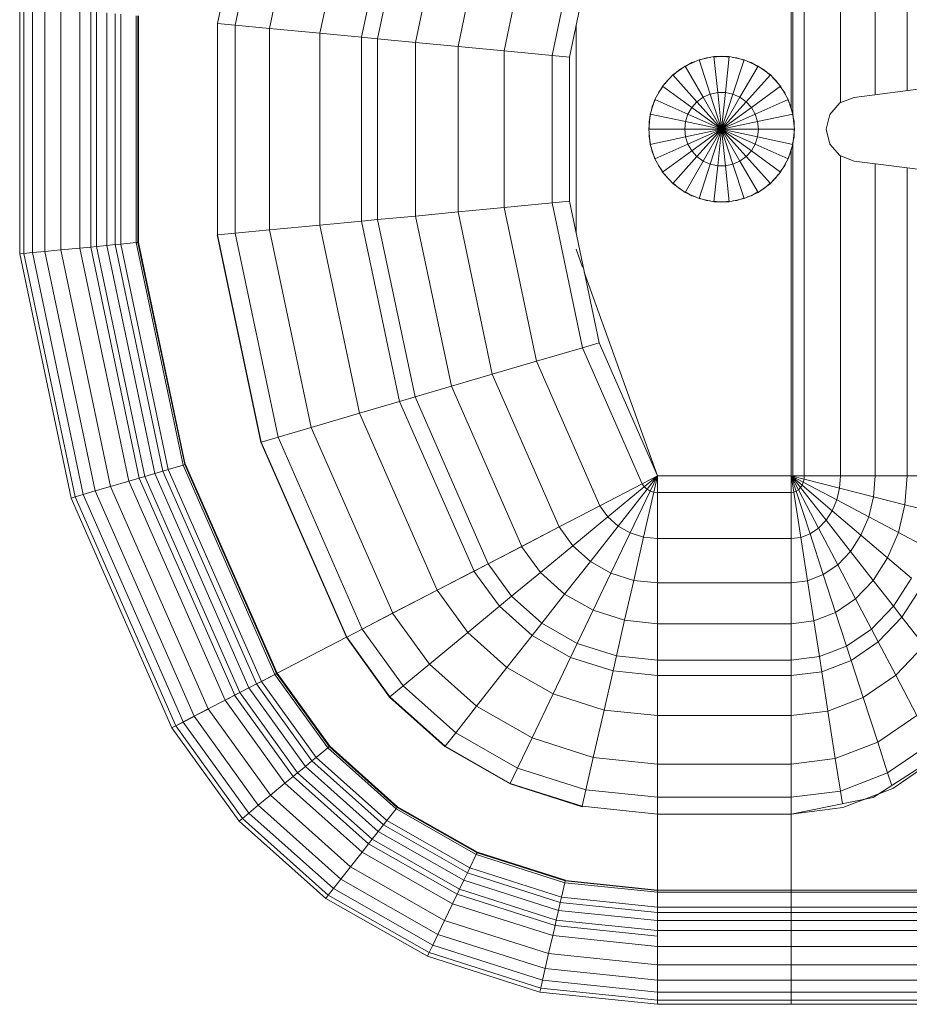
# Model space of a CAD drawing. Header units: millimetres. Extents: x 106 to 21007, y 2709 to 43947.
# Tile 10 of 31: x 14219 to 14524, y 40308 to 40646. Entities that reach past the tile are written whole.
import ezdxf

# ---------------------------------------------------------------- set-up
doc = ezdxf.new("R2010")
doc.units = ezdxf.units.MM
doc.layers.add('M-EQPM-____-OTLN', color=50, linetype='Continuous', lineweight=20)

# ---------------------------------------------------------------- blocks, each defined once
blk = doc.blocks.new('Прямая форма - 83 new-608910-В_Этаж 04_Вентиляция')
at = {"layer": 'M-EQPM-____-OTLN', "color": 9}
for p, q in [((260.84, -183.27), (260.84, 0)), ((261.6, -183.27), (261.6, 0)), ((266.64, -183.27), (266.64, 0)), ((268.48, -183.27), (268.48, 0)), ((271.3, -183.27), (271.3, 0)), ((274.68, -183.27), (274.68, 0)), ((280.15, -183.27), (280.15, 0)), ((286.45, -183.27), (286.45, 0)), ((291.73, -183.27), (291.73, 0)), ((295.82, -183.27), (295.82, 0)), ((298.6, -183.27), (298.6, 0)), ((299.99, -183.27), (299.99, 0)), ((260.87, 0), (260.87, -183.24)), ((-17.64, -108.83), (-10.91, -161.71)), ((10.91, -161.71), (17.64, -108.83)), ((229.11, -155.13), (212.64, -129.78)), ((118.83, -143.5), (118.83, -133.71)), ((118.83, -133.71), (118.83, -143.5)), ((128.72, -144.27), (131.15, -134.66)), ((215.24, -132.74), (225.96, -148.47)), ((138.23, -146.53), (143.01, -137.48)), ((167.24, -145.29), (176.96, -137.68)), ((187.18, -147.45), (176.96, -137.68)), ((220.62, -150.2), (210.44, -135.26)), ((167.24, -145.29), (156.87, -138.61)), ((187.18, -147.45), (200.99, -140.21)), ((210.13, -153.61), (200.99, -140.21)), ((-13.23, -143.5), (-118.83, -143.5)), ((118.83, -143.5), (13.23, -143.5)), ((128.72, -144.27), (118.83, -143.5)), ((118.83, -154.51), (118.83, -143.5)), ((118.83, -143.5), (118.83, -154.51)), ((125.98, -155.06), (128.72, -144.27)), ((138.23, -146.53), (128.72, -144.27)), ((146.99, -150.2), (153.93, -142.06)), ((163.51, -148.22), (153.93, -142.06)), ((132.86, -156.7), (138.23, -146.53)), ((146.99, -150.2), (138.23, -146.53)), ((154.68, -155.15), (163.51, -148.22)), ((163.51, -148.22), (167.24, -145.29)), ((171.37, -155.74), (163.51, -148.22)), ((175.76, -153.43), (167.24, -145.29)), ((175.76, -153.43), (187.18, -147.45)), ((194.78, -158.6), (187.18, -147.45)), ((225.96, -148.47), (232.55, -165.53)), ((139.2, -159.35), (146.99, -150.2)), ((154.68, -155.15), (146.99, -150.2)), ((210.13, -153.61), (220.62, -150.2)), ((220.62, -150.2), (224.98, -148.78)), ((226.89, -166.41), (220.62, -150.2)), ((-11.83, -154.51), (-118.83, -154.51)), ((118.83, -154.51), (11.83, -154.51)), ((125.98, -155.06), (118.83, -154.51)), ((118.83, -166.38), (118.83, -154.51)), ((118.83, -154.51), (118.83, -166.38)), ((123.03, -166.71), (125.98, -155.06)), ((132.86, -156.7), (125.98, -155.06)), ((144.76, -162.93), (154.68, -155.15)), ((160.98, -161.18), (154.68, -155.15)), ((171.37, -155.74), (175.76, -153.43)), ((182.09, -162.72), (175.76, -153.43)), ((194.78, -158.6), (210.13, -153.61)), ((215.75, -168.15), (210.13, -153.61)), ((229.73, -158.23), (227.69, -152.95)), ((234.78, -183.24), (229.11, -155.13)), ((127.07, -167.67), (132.86, -156.7)), ((139.2, -159.35), (132.86, -156.7)), ((160.98, -161.18), (171.37, -155.74)), ((177.21, -164.3), (171.37, -155.74)), ((182.09, -162.72), (194.78, -158.6)), ((199.45, -170.69), (194.78, -158.6)), ((-10.91, -161.71), (-9.03, -166.6)), ((9.03, -166.6), (10.91, -161.71)), ((130.79, -169.23), (139.2, -159.35)), ((144.76, -162.93), (139.2, -159.35)), ((149.32, -167.29), (160.98, -161.18)), ((165.67, -168.05), (160.98, -161.18)), ((134.05, -171.33), (144.76, -162.93)), ((149.32, -167.29), (144.76, -162.93)), ((165.67, -168.05), (177.21, -164.3)), ((177.21, -164.3), (182.09, -162.72)), ((180.8, -173.6), (177.21, -164.3)), ((185.98, -172.79), (182.09, -162.72)), ((-9.11, -166.38), (-118.83, -166.38)), ((-9.03, -166.6), (-5.09, -170.07)), ((5.09, -170.07), (9.03, -166.6)), ((118.83, -166.38), (9.11, -166.38)), ((123.03, -166.71), (118.83, -166.38)), ((118.83, -178.78), (118.83, -166.38)), ((118.83, -166.38), (118.83, -178.78)), ((119.94, -178.86), (123.03, -166.71)), ((121.02, -179.12), (127.07, -167.67)), ((127.07, -167.67), (123.03, -166.71)), ((130.79, -169.23), (127.07, -167.67)), ((136.73, -173.89), (149.32, -167.29)), ((152.71, -172.26), (149.32, -167.29)), ((152.71, -172.26), (165.67, -168.05)), ((168.55, -175.51), (165.67, -168.05)), ((199.45, -170.69), (215.75, -168.15)), ((215.75, -168.15), (226.89, -166.41)), ((217.65, -183.27), (215.75, -168.15)), ((226.89, -166.41), (231.25, -165.73)), ((229.01, -183.27), (226.89, -166.41)), ((232.55, -165.53), (234.78, -183.27)), ((-5.09, -170.07), (0, -171.32)), ((0, -171.32), (5.09, -170.07)), ((122.01, -179.53), (130.79, -169.23)), ((122.88, -180.09), (134.05, -171.33)), ((134.05, -171.33), (130.79, -169.23)), ((136.73, -173.89), (134.05, -171.33)), ((185.98, -172.79), (199.45, -170.69)), ((201.03, -183.27), (199.45, -170.69)), ((123.59, -180.77), (136.73, -173.89)), ((138.72, -176.81), (136.73, -173.89)), ((138.72, -176.81), (152.71, -172.26)), ((154.8, -177.66), (152.71, -172.26)), ((154.8, -177.66), (168.55, -175.51)), ((168.55, -175.51), (180.8, -173.6)), ((169.53, -183.27), (168.55, -175.51)), ((180.8, -173.6), (185.98, -172.79)), ((182.02, -183.27), (180.8, -173.6)), ((187.3, -183.27), (185.98, -172.79)), ((118.83, -178.78), (-118.83, -178.78)), ((119.94, -178.86), (118.83, -178.78)), ((118.83, -182.73), (118.83, -178.78)), ((118.83, -178.78), (118.83, -182.73)), ((118.83, -183.27), (119.94, -178.86)), ((121.02, -179.12), (119.94, -178.86)), ((124.12, -181.55), (138.72, -176.81)), ((139.94, -179.98), (138.72, -176.81)), ((139.94, -179.98), (154.8, -177.66)), ((155.5, -183.27), (154.8, -177.66)), ((0, -182.13), (-5.2, -182.68)), ((0, -194.51), (0, -182.13)), ((5.2, -182.68), (0, -182.13)), ((118.83, -183.27), (121.02, -179.12)), ((118.83, -183.27), (122.01, -179.53)), ((118.83, -183.27), (122.88, -180.09)), ((118.83, -183.27), (123.59, -180.77)), ((118.83, -183.27), (124.12, -181.55)), ((122.01, -179.53), (121.02, -179.12)), ((122.88, -180.09), (122.01, -179.53)), ((123.59, -180.77), (122.88, -180.09)), ((124.12, -181.55), (123.59, -180.77)), ((124.45, -182.4), (124.12, -181.55)), ((124.45, -182.4), (139.94, -179.98)), ((140.36, -183.27), (139.94, -179.98)), ((-118.83, -182.73), (-5.2, -182.73)), ((-7.32, -183.27), (-118.83, -183.27)), ((-10.17, -184.3), (-14.69, -186.91)), ((-14.61, -187.02), (-12.5, -185.48)), ((-12.5, -185.48), (-11.3, -184.95)), ((-5.2, -182.68), (-10.17, -184.3)), ((-10.17, -184.3), (-5.13, -195.6)), ((-10.11, -184.42), (-7.73, -183.36)), ((-7.73, -183.36), (-6.44, -183.09)), ((-5.2, -182.68), (-2.62, -194.79)), ((-5.17, -182.82), (-2.61, -182.27)), ((-2.61, -182.27), (-1.3, -182.27)), ((0, -182.27), (2.61, -182.27)), ((2.61, -182.27), (5.17, -182.82)), ((2.62, -194.79), (5.2, -182.68)), ((5.13, -195.6), (10.17, -184.3)), ((10.17, -184.3), (5.2, -182.68)), ((5.34, -182.73), (118.83, -182.73)), ((6.44, -183.09), (7.73, -183.36)), ((118.83, -183.27), (7.32, -183.27)), ((7.73, -183.36), (10.11, -184.42)), ((14.69, -186.91), (10.17, -184.3)), ((11.3, -184.95), (12.5, -185.48)), ((12.5, -185.48), (14.61, -187.02)), ((118.83, -183.27), (124.45, -182.4)), ((118.83, -183.27), (118.83, -229.07)), ((124.56, -183.27), (118.83, -183.27)), ((118.83, -229.07), (118.83, -183.27)), ((118.83, -183.27), (124.56, -183.27)), ((124.56, -183.27), (124.45, -182.4)), ((140.36, -183.27), (124.56, -183.27)), ((124.56, -229.09), (124.56, -183.27)), ((124.56, -183.27), (140.36, -183.27)), ((155.5, -183.27), (140.36, -183.27)), ((140.36, -229.09), (140.36, -183.27)), ((140.36, -183.27), (155.5, -183.27)), ((169.53, -183.27), (155.5, -183.27)), ((155.5, -229.09), (155.5, -183.27)), ((155.5, -183.27), (169.53, -183.27)), ((182.02, -183.27), (169.53, -183.27)), ((169.53, -229.09), (169.53, -183.27)), ((169.53, -183.27), (182.02, -183.27)), ((187.3, -183.27), (182.02, -183.27)), ((182.02, -229.09), (182.02, -183.27)), ((182.02, -183.27), (187.3, -183.27)), ((201.03, -183.27), (187.3, -183.27)), ((187.3, -229.09), (187.3, -183.27)), ((187.3, -183.27), (201.03, -183.27)), ((217.65, -183.27), (201.03, -183.27)), ((201.03, -229.09), (201.03, -183.27)), ((201.03, -183.27), (217.65, -183.27)), ((229.01, -183.27), (217.65, -183.27)), ((217.65, -229.09), (217.65, -183.27)), ((217.65, -183.27), (229.01, -183.27)), ((234.78, -183.27), (229.01, -183.27)), ((229.01, -229.09), (229.01, -183.27)), ((229.01, -183.27), (234.78, -183.27)), ((260.84, -183.24), (234.78, -183.24)), ((234.78, -229.09), (234.78, -183.27)), ((234.78, -183.27), (260.84, -183.27)), ((260.84, -229.09), (260.84, -183.27)), ((260.87, -183.27), (261.6, -183.27)), ((261.6, -183.27), (260.87, -183.27)), ((261.6, -229.09), (261.6, -183.27)), ((261.6, -183.27), (266.64, -183.27)), ((266.64, -183.27), (261.6, -183.27)), ((266.64, -229.09), (266.64, -183.27)), ((266.64, -183.27), (268.48, -183.27)), ((268.48, -183.27), (266.64, -183.27)), ((268.48, -229.09), (268.48, -183.27)), ((268.48, -183.27), (271.3, -183.27)), ((271.3, -183.27), (268.48, -183.27)), ((271.3, -229.09), (271.3, -183.27)), ((271.3, -183.27), (274.68, -183.27)), ((274.68, -183.27), (271.3, -183.27)), ((274.68, -229.09), (274.68, -183.27)), ((274.68, -183.27), (276.59, -183.27)), ((276.59, -183.27), (274.68, -183.27)), ((276.59, -183.27), (280.15, -183.27)), ((280.15, -183.27), (276.59, -183.27)), ((280.15, -229.09), (280.15, -183.27)), ((280.15, -183.27), (286.45, -183.27)), ((286.45, -183.27), (280.15, -183.27)), ((286.45, -229.09), (286.45, -183.27)), ((286.45, -183.27), (291.73, -183.27)), ((291.73, -183.27), (286.45, -183.27)), ((291.73, -229.09), (291.73, -183.27)), ((291.73, -183.27), (295.82, -183.27)), ((295.82, -183.27), (291.73, -183.27)), ((295.82, -229.09), (295.82, -183.27)), ((295.82, -183.27), (298.6, -183.27)), ((298.6, -183.27), (295.82, -183.27)), ((298.6, -229.09), (298.6, -183.27)), ((298.6, -183.27), (299.99, -183.27)), ((299.99, -183.27), (298.6, -183.27)), ((299.99, -229.09), (299.99, -183.27)), ((-14.69, -186.91), (-18.58, -190.41)), ((-17.6, -189.53), (-16.73, -188.56)), ((-16.73, -188.56), (-15.67, -187.79)), ((-14.69, -186.91), (-7.42, -196.92)), ((7.42, -196.92), (14.69, -186.91)), ((18.58, -190.41), (14.69, -186.91)), ((15.56, -187.71), (16.73, -188.56)), ((16.73, -188.56), (17.6, -189.53)), ((-18.58, -190.41), (-21.65, -194.63)), ((-20.23, -192.44), (-18.48, -190.5)), ((-18.58, -190.41), (-9.38, -198.69)), ((9.38, -198.69), (18.58, -190.41)), ((18.48, -190.5), (20.23, -192.44)), ((21.65, -194.63), (18.58, -190.41)), ((-21.65, -194.63), (-23.78, -199.41)), ((-22.84, -196.97), (-21.53, -194.7)), ((-21.65, -194.63), (-10.93, -200.82)), ((-20.88, -193.58), (-20.23, -192.44)), ((-5.13, -195.6), (-7.42, -196.92)), ((-2.62, -194.79), (-5.13, -195.6)), ((-5.13, -195.6), (0, -207.13)), ((0, -194.51), (-2.62, -194.79)), ((-2.62, -194.79), (0, -207.13)), ((0, -207.13), (0, -194.51)), ((2.62, -194.79), (0, -194.51)), ((0, -207.13), (2.62, -194.79)), ((0, -207.13), (5.13, -195.6)), ((5.13, -195.6), (2.62, -194.79)), ((7.42, -196.92), (5.13, -195.6)), ((10.93, -200.82), (21.65, -194.63)), ((20.23, -192.44), (20.88, -193.58)), ((21.53, -194.7), (22.84, -196.97)), ((23.78, -199.41), (21.65, -194.63)), ((-23.24, -198.21), (-22.84, -196.97)), ((-9.38, -198.69), (-10.93, -200.82)), ((-7.42, -196.92), (-9.38, -198.69)), ((-9.38, -198.69), (0, -207.13)), ((-7.42, -196.92), (0, -207.13)), ((0, -207.13), (7.42, -196.92)), ((0, -207.13), (9.38, -198.69)), ((9.38, -198.69), (7.42, -196.92)), ((10.93, -200.82), (9.38, -198.69)), ((22.84, -196.97), (23.24, -198.21)), ((-23.78, -199.41), (-24.86, -204.52)), ((-24.59, -203.24), (-24.45, -201.94)), ((-24.45, -201.94), (-23.65, -199.45)), ((-23.78, -199.41), (-12, -203.23)), ((-10.93, -200.82), (-12, -203.23)), ((-10.93, -200.82), (0, -207.13)), ((0, -207.13), (10.93, -200.82)), ((12, -203.23), (10.93, -200.82)), ((12, -203.23), (23.78, -199.41)), ((23.65, -199.45), (24.45, -201.94)), ((24.86, -204.52), (23.78, -199.41)), ((24.45, -201.94), (24.59, -203.24)), ((-25, -207.13), (-24.73, -204.54)), ((-24.86, -204.52), (-12.55, -205.82)), ((-24.86, -204.52), (-24.86, -209.75)), ((-12, -203.23), (-12.55, -205.82)), ((-12.55, -205.82), (0, -207.13)), ((-12.55, -205.82), (-12.55, -208.45)), ((-12, -203.23), (0, -207.13)), ((0, -207.13), (12, -203.23)), ((0, -207.13), (12.55, -205.82)), ((12.55, -205.82), (12, -203.23)), ((12.55, -205.82), (24.86, -204.52)), ((12.55, -208.45), (12.55, -205.82)), ((24.73, -204.54), (25, -207.13)), ((24.86, -209.75), (24.86, -204.52)), ((-24.73, -209.73), (-25, -207.13)), ((-24.86, -209.75), (-12.55, -208.45)), ((-12.55, -208.45), (0, -207.13)), ((-12.55, -208.45), (-12, -211.04)), ((-12, -211.04), (0, -207.13)), ((-10.93, -213.45), (0, -207.13)), ((-9.38, -215.58), (0, -207.13)), ((-7.42, -217.35), (0, -207.13)), ((-5.13, -218.67), (0, -207.13)), ((-2.62, -219.48), (0, -207.13)), ((0, -207.13), (12.55, -208.45)), ((0, -207.13), (12, -211.04)), ((0, -207.13), (10.93, -213.45)), ((0, -207.13), (9.38, -215.58)), ((0, -207.13), (7.42, -217.35)), ((0, -207.13), (5.13, -218.67)), ((0, -207.13), (2.62, -219.48)), ((0, -219.76), (0, -207.13)), ((12, -211.04), (12.55, -208.45)), ((12.55, -208.45), (24.86, -209.75)), ((25, -207.13), (24.73, -209.73)), ((-24.86, -209.75), (-23.78, -214.86)), ((-24.45, -212.33), (-24.59, -211.03)), ((-23.65, -214.82), (-24.45, -212.33)), ((-23.78, -214.86), (-12, -211.04)), ((-12, -211.04), (-10.93, -213.45)), ((10.93, -213.45), (12, -211.04)), ((12, -211.04), (23.78, -214.86)), ((24.45, -212.33), (23.65, -214.82)), ((23.78, -214.86), (24.86, -209.75)), ((24.59, -211.03), (24.45, -212.33)), ((-23.78, -214.86), (-21.65, -219.63)), ((-21.65, -219.63), (-10.93, -213.45)), ((-18.58, -223.86), (-9.38, -215.58)), ((-10.93, -213.45), (-9.38, -215.58)), ((-9.38, -215.58), (-7.42, -217.35)), ((7.42, -217.35), (9.38, -215.58)), ((9.38, -215.58), (10.93, -213.45)), ((9.38, -215.58), (18.58, -223.86)), ((10.93, -213.45), (21.65, -219.63)), ((21.65, -219.63), (23.78, -214.86)), ((-22.84, -217.3), (-23.24, -216.06)), ((-21.53, -219.57), (-22.84, -217.3)), ((-14.69, -227.36), (-7.42, -217.35)), ((-10.17, -229.97), (-5.13, -218.67)), ((-7.42, -217.35), (-5.13, -218.67)), ((-5.13, -218.67), (-2.62, -219.48)), ((2.62, -219.48), (5.13, -218.67)), ((5.13, -218.67), (7.42, -217.35)), ((5.13, -218.67), (10.17, -229.97)), ((7.42, -217.35), (14.69, -227.36)), ((22.84, -217.3), (21.53, -219.57)), ((23.24, -216.06), (22.84, -217.3)), ((-21.65, -219.63), (-18.58, -223.86)), ((-20.23, -221.83), (-20.88, -220.69)), ((-18.48, -223.77), (-20.23, -221.83)), ((-5.2, -231.59), (-2.62, -219.48)), ((-2.62, -219.48), (0, -219.76)), ((0, -219.76), (2.62, -219.48)), ((0, -232.13), (0, -219.76)), ((2.62, -219.48), (5.2, -231.59)), ((20.23, -221.83), (18.48, -223.77)), ((18.58, -223.86), (21.65, -219.63)), ((20.88, -220.69), (20.23, -221.83)), ((-18.58, -223.86), (-14.69, -227.36)), ((-16.73, -225.71), (-17.6, -224.74)), ((-15.67, -226.48), (-16.73, -225.71)), ((14.69, -227.36), (18.58, -223.86)), ((16.73, -225.71), (15.56, -226.56)), ((17.6, -224.74), (16.73, -225.71)), ((-14.69, -227.36), (-10.17, -229.97)), ((-12.5, -228.79), (-14.61, -227.25)), ((-11.3, -229.32), (-12.5, -228.79)), ((10.17, -229.97), (14.69, -227.36)), ((12.5, -228.79), (11.3, -229.32)), ((14.61, -227.25), (12.5, -228.79)), ((118.83, -229.09), (49.02, -254.19)), ((73.23, -249.09), (118.83, -229.07)), ((124.56, -229.09), (118.83, -229.09)), ((118.83, -229.09), (121.56, -234.36)), ((118.83, -229.09), (122.57, -233.63)), ((118.83, -229.09), (122.57, -233.63)), ((118.83, -229.09), (123.41, -232.69)), ((118.83, -229.09), (123.41, -232.69)), ((118.83, -229.09), (124.04, -231.59)), ((118.83, -229.09), (124.04, -231.59)), ((118.83, -229.09), (124.43, -230.37)), ((118.83, -229.09), (124.43, -230.37)), ((118.83, -229.09), (124.56, -229.09)), ((118.85, -229.09), (121.57, -234.34)), ((124.43, -230.37), (124.56, -229.09)), ((124.43, -230.37), (124.56, -229.09)), ((140.36, -229.09), (124.56, -229.09)), ((124.56, -229.09), (140.36, -229.09)), ((139.86, -233.89), (140.36, -229.09)), ((139.86, -233.89), (140.36, -229.09)), ((155.5, -229.09), (140.36, -229.09)), ((140.36, -229.09), (155.5, -229.09)), ((154.66, -237.26), (155.5, -229.09)), ((154.66, -237.26), (155.5, -229.09)), ((169.53, -229.09), (155.5, -229.09)), ((155.5, -229.09), (169.53, -229.09)), ((168.36, -240.39), (169.53, -229.09)), ((168.36, -240.39), (169.53, -229.09)), ((182.02, -229.09), (169.53, -229.09)), ((169.53, -229.09), (182.02, -229.09)), ((180.56, -243.17), (182.02, -229.09)), ((180.56, -243.17), (182.02, -229.09)), ((187.3, -229.09), (182.02, -229.09)), ((182.02, -229.09), (187.3, -229.09)), ((185.73, -244.35), (187.3, -229.09)), ((185.73, -244.35), (187.3, -229.09)), ((201.03, -229.09), (187.3, -229.09)), ((187.3, -229.09), (201.03, -229.09)), ((199.15, -247.41), (201.03, -229.09)), ((199.15, -247.41), (201.03, -229.09)), ((217.65, -229.09), (201.03, -229.09)), ((201.03, -229.09), (217.65, -229.09)), ((215.38, -251.11), (217.65, -229.09)), ((215.38, -251.11), (217.65, -229.09)), ((229.01, -229.09), (217.65, -229.09)), ((217.65, -229.09), (229.01, -229.09)), ((226.48, -253.64), (229.01, -229.09)), ((226.48, -253.64), (229.01, -229.09)), ((234.78, -229.09), (229.01, -229.09)), ((229.01, -229.09), (234.78, -229.09)), ((232.12, -254.93), (234.78, -229.09)), ((232.12, -254.93), (234.78, -229.09)), ((260.84, -229.09), (234.78, -229.09)), ((234.78, -229.09), (234.91, -229.09)), ((234.91, -229.09), (260.71, -229.09)), ((257.58, -260.73), (260.84, -229.09)), ((257.58, -260.73), (260.84, -229.09)), ((257.71, -260.76), (260.97, -229.09)), ((257.71, -260.76), (260.97, -229.09)), ((258.32, -260.9), (261.6, -229.09)), ((258.32, -260.9), (261.6, -229.09)), ((260.71, -229.09), (260.84, -229.09)), ((260.84, -229.09), (260.97, -229.09)), ((260.97, -229.09), (261.6, -229.09)), ((266.64, -229.09), (261.6, -229.09)), ((261.6, -229.09), (266.64, -229.09)), ((263.25, -262.03), (266.64, -229.09)), ((263.25, -262.03), (266.64, -229.09)), ((265.04, -262.43), (268.48, -229.09)), ((265.04, -262.43), (268.48, -229.09)), ((268.48, -229.09), (266.64, -229.09)), ((266.64, -229.09), (268.48, -229.09)), ((267.8, -263.06), (271.3, -229.09)), ((267.8, -263.06), (271.3, -229.09)), ((271.3, -229.09), (268.48, -229.09)), ((268.48, -229.09), (271.3, -229.09)), ((271.1, -263.82), (274.68, -229.09)), ((271.1, -263.82), (274.68, -229.09)), ((274.68, -229.09), (271.3, -229.09)), ((271.3, -229.09), (274.68, -229.09)), ((272.96, -264.24), (276.59, -229.09)), ((272.96, -264.24), (276.59, -229.09)), ((276.59, -229.09), (274.68, -229.09)), ((274.68, -229.09), (276.59, -229.09)), ((276.45, -265.04), (280.15, -229.09)), ((276.45, -265.04), (280.15, -229.09)), ((280.15, -229.09), (276.59, -229.09)), ((276.59, -229.09), (280.15, -229.09)), ((286.45, -229.09), (280.15, -229.09)), ((280.15, -229.09), (286.45, -229.09)), ((282.6, -266.44), (286.45, -229.09)), ((282.6, -266.44), (286.45, -229.09)), ((291.73, -229.09), (286.45, -229.09)), ((286.45, -229.09), (291.73, -229.09)), ((287.76, -267.61), (291.73, -229.09)), ((287.76, -267.61), (291.73, -229.09)), ((295.82, -229.09), (291.73, -229.09)), ((291.73, -229.09), (295.82, -229.09)), ((291.75, -268.53), (295.82, -229.09)), ((291.75, -268.53), (295.82, -229.09)), ((294.47, -269.15), (298.6, -229.09)), ((294.47, -269.15), (298.6, -229.09)), ((298.6, -229.09), (295.82, -229.09)), ((295.82, -229.09), (298.6, -229.09)), ((295.83, -269.46), (299.99, -229.09)), ((295.83, -269.46), (299.99, -229.09)), ((299.99, -229.09), (298.6, -229.09)), ((298.6, -229.09), (299.99, -229.09)), ((-10.17, -229.97), (-5.2, -231.59)), ((-7.73, -230.91), (-10.11, -229.85)), ((-6.44, -231.18), (-7.73, -230.91)), ((-5.2, -231.59), (0, -232.13)), ((-2.61, -232), (-5.17, -231.45)), ((0, -232), (-2.61, -232)), ((0, -232.13), (5.2, -231.59)), ((2.61, -232), (1.3, -232)), ((5.17, -231.45), (2.61, -232)), ((5.2, -231.59), (10.17, -229.97)), ((7.73, -230.91), (6.44, -231.18)), ((10.11, -229.85), (7.73, -230.91)), ((122.57, -233.63), (123.41, -232.69)), ((122.57, -233.63), (123.41, -232.69)), ((123.41, -232.69), (124.04, -231.59)), ((123.41, -232.69), (124.04, -231.59)), ((123.41, -232.69), (136.04, -242.61)), ((123.41, -232.69), (136.04, -242.61)), ((124.04, -231.59), (124.43, -230.37)), ((124.04, -231.59), (124.43, -230.37)), ((124.04, -231.59), (138.4, -238.46)), ((124.04, -231.59), (138.4, -238.46)), ((124.43, -230.37), (139.86, -233.89)), ((124.43, -230.37), (139.86, -233.89)), ((74.91, -254.82), (121.57, -234.34)), ((74.91, -254.82), (121.57, -234.34)), ((121.56, -234.36), (122.57, -233.63)), ((121.56, -234.36), (122.57, -233.63)), ((121.56, -234.36), (129.09, -248.88)), ((121.57, -234.34), (129.1, -248.85)), ((122.57, -233.63), (132.89, -246.14)), ((122.57, -233.63), (132.89, -246.14)), ((138.4, -238.46), (139.86, -233.89)), ((138.4, -238.46), (139.86, -233.89)), ((139.86, -233.89), (154.66, -237.26)), ((139.86, -233.89), (154.66, -237.26)), ((136.04, -242.61), (138.4, -238.46)), ((136.04, -242.61), (138.4, -238.46)), ((138.4, -238.46), (152.17, -245.06)), ((138.4, -238.46), (152.17, -245.06)), ((152.17, -245.06), (154.66, -237.26)), ((152.17, -245.06), (154.66, -237.26)), ((154.66, -237.26), (168.36, -240.39)), ((154.66, -237.26), (168.36, -240.39)), ((132.89, -246.14), (136.04, -242.61)), ((132.89, -246.14), (136.04, -242.61)), ((136.04, -242.61), (148.15, -252.12)), ((136.04, -242.61), (148.15, -252.12)), ((164.92, -251.17), (168.36, -240.39)), ((164.92, -251.17), (168.36, -240.39)), ((168.36, -240.39), (180.56, -243.17)), ((168.36, -240.39), (180.56, -243.17)), ((129.09, -248.88), (132.89, -246.14)), ((129.09, -248.88), (132.89, -246.14)), ((132.89, -246.14), (142.78, -258.12)), ((132.89, -246.14), (142.78, -258.12)), ((148.15, -252.12), (152.17, -245.06)), ((148.15, -252.12), (152.17, -245.06)), ((152.17, -245.06), (164.92, -251.17)), ((152.17, -245.06), (164.92, -251.17)), ((176.28, -256.6), (180.56, -243.17)), ((176.28, -256.6), (180.56, -243.17)), ((180.56, -243.17), (185.73, -244.35)), ((180.56, -243.17), (185.73, -244.35)), ((181.08, -258.9), (185.73, -244.35)), ((181.08, -258.9), (185.73, -244.35)), ((185.73, -244.35), (199.15, -247.41)), ((185.73, -244.35), (199.15, -247.41)), ((-73.23, -249.09), (-24.73, -259.3)), ((24.73, -259.3), (73.23, -249.09)), ((73.23, -249.09), (74.91, -254.82)), ((73.23, -249.09), (74.91, -254.82)), ((79.55, -270.61), (129.1, -248.85)), ((79.55, -270.61), (129.1, -248.85)), ((129.09, -248.88), (136.31, -262.79)), ((129.1, -248.85), (136.32, -262.77)), ((193.57, -264.88), (199.15, -247.41)), ((193.57, -264.88), (199.15, -247.41)), ((199.15, -247.41), (215.38, -251.11)), ((199.15, -247.41), (215.38, -251.11)), ((142.78, -258.12), (148.15, -252.12)), ((142.78, -258.12), (148.15, -252.12)), ((148.15, -252.12), (159.36, -260.93)), ((148.15, -252.12), (159.36, -260.93)), ((159.36, -260.93), (164.92, -251.17)), ((159.36, -260.93), (164.92, -251.17)), ((164.92, -251.17), (176.28, -256.6)), ((164.92, -251.17), (176.28, -256.6)), ((208.67, -272.12), (215.38, -251.11)), ((208.67, -272.12), (215.38, -251.11)), ((215.38, -251.11), (226.48, -253.64)), ((215.38, -251.11), (226.48, -253.64)), ((-74.91, -254.82), (-25.3, -265.27)), ((-74.91, -254.82), (-25.3, -265.27)), ((25.3, -265.27), (74.91, -254.82)), ((25.3, -265.27), (74.91, -254.82)), ((47.29, -254.81), (41.1, -257.04)), ((74.91, -254.82), (79.55, -270.61)), ((74.91, -254.82), (79.55, -270.61)), ((219, -277.06), (226.48, -253.64)), ((219, -277.06), (226.48, -253.64)), ((224.25, -279.58), (232.12, -254.93)), ((224.25, -279.58), (232.12, -254.93)), ((224.37, -279.63), (232.25, -254.96)), ((224.37, -279.63), (232.25, -254.96)), ((226.48, -253.64), (232.12, -254.93)), ((226.48, -253.64), (232.12, -254.93)), ((232.12, -254.93), (232.25, -254.96)), ((232.25, -254.96), (232.12, -254.93)), ((35.49, -257.04), (-35.49, -257.04)), ((-24.73, -259.3), (-25.3, -265.27)), ((-24.73, -259.3), (-25.3, -265.27)), ((-24.73, -259.3), (24.73, -259.3)), ((24.73, -259.3), (25.3, -265.27)), ((24.73, -259.3), (25.3, -265.27)), ((136.31, -262.79), (142.78, -258.12)), ((136.31, -262.79), (142.78, -258.12)), ((142.78, -258.12), (151.94, -269.23)), ((142.78, -258.12), (151.94, -269.23)), ((169.35, -268.77), (176.28, -256.6)), ((169.35, -268.77), (176.28, -256.6)), ((173.57, -272.09), (181.08, -258.9)), ((173.57, -272.09), (181.08, -258.9)), ((176.28, -256.6), (181.08, -258.9)), ((176.28, -256.6), (181.08, -258.9)), ((181.08, -258.9), (193.57, -264.88)), ((181.08, -258.9), (193.57, -264.88)), ((84, -285.74), (136.32, -262.77)), ((84, -285.74), (136.32, -262.77)), ((136.31, -262.79), (143, -275.69)), ((136.32, -262.77), (143.01, -275.66)), ((151.94, -269.23), (159.36, -260.93)), ((151.94, -269.23), (159.36, -260.93)), ((159.36, -260.93), (169.35, -268.77)), ((159.36, -260.93), (169.35, -268.77)), ((247.82, -290.86), (257.45, -260.7)), ((247.82, -290.86), (257.45, -260.7)), ((247.94, -290.92), (257.58, -260.73)), ((247.94, -290.92), (257.58, -260.73)), ((248.06, -290.98), (257.71, -260.76)), ((248.06, -290.98), (257.71, -260.76)), ((248.63, -291.25), (258.32, -260.9)), ((248.63, -291.25), (258.32, -260.9)), ((253.22, -293.45), (263.25, -262.03)), ((253.22, -293.45), (263.25, -262.03)), ((254.88, -294.24), (265.04, -262.43)), ((254.88, -294.24), (265.04, -262.43)), ((257.45, -260.7), (257.58, -260.73)), ((257.45, -260.7), (257.58, -260.73)), ((257.45, -295.47), (267.8, -263.06)), ((257.45, -295.47), (267.8, -263.06)), ((257.58, -260.73), (257.71, -260.76)), ((257.58, -260.73), (257.71, -260.76)), ((257.71, -260.76), (258.32, -260.9)), ((257.71, -260.76), (258.32, -260.9)), ((258.32, -260.9), (263.25, -262.03)), ((258.32, -260.9), (263.25, -262.03)), ((263.25, -262.03), (265.04, -262.43)), ((263.25, -262.03), (265.04, -262.43)), ((265.04, -262.43), (267.8, -263.06)), ((265.04, -262.43), (267.8, -263.06)), ((267.8, -263.06), (271.1, -263.82)), ((267.8, -263.06), (271.1, -263.82)), ((-25.3, -265.27), (-26.87, -281.7)), ((-25.3, -265.27), (-26.87, -281.7)), ((-25.3, -265.27), (25.3, -265.27)), ((-25.3, -265.27), (25.3, -265.27)), ((25.3, -265.27), (26.87, -281.7)), ((25.3, -265.27), (26.87, -281.7)), ((184.55, -280.71), (193.57, -264.88)), ((184.55, -280.71), (193.57, -264.88)), ((193.57, -264.88), (208.67, -272.12)), ((193.57, -264.88), (208.67, -272.12)), ((260.52, -296.94), (271.1, -263.82)), ((260.52, -296.94), (271.1, -263.82)), ((262.26, -297.78), (272.96, -264.24)), ((262.26, -297.78), (272.96, -264.24)), ((265.5, -299.33), (276.45, -265.04)), ((265.5, -299.33), (276.45, -265.04)), ((271.1, -263.82), (272.96, -264.24)), ((271.1, -263.82), (272.96, -264.24)), ((271.23, -302.07), (282.6, -266.44)), ((271.23, -302.07), (282.6, -266.44)), ((272.96, -264.24), (276.45, -265.04)), ((272.96, -264.24), (276.45, -265.04)), ((276.45, -265.04), (282.6, -266.44)), ((276.45, -265.04), (282.6, -266.44)), ((282.6, -266.44), (287.76, -267.61)), ((282.6, -266.44), (287.76, -267.61)), ((143, -275.69), (151.94, -269.23)), ((143, -275.69), (151.94, -269.23)), ((151.94, -269.23), (160.1, -279.12)), ((151.94, -269.23), (160.1, -279.12)), ((160.1, -279.12), (169.35, -268.77)), ((160.1, -279.12), (169.35, -268.77)), ((169.35, -268.77), (173.57, -272.09)), ((169.35, -268.77), (173.57, -272.09)), ((276.02, -304.37), (287.76, -267.61)), ((276.02, -304.37), (287.76, -267.61)), ((279.74, -306.15), (291.75, -268.53)), ((279.74, -306.15), (291.75, -268.53)), ((282.27, -307.36), (294.47, -269.15)), ((282.27, -307.36), (294.47, -269.15)), ((283.54, -307.97), (295.83, -269.46)), ((283.54, -307.97), (295.83, -269.46)), ((287.76, -267.61), (291.75, -268.53)), ((287.76, -267.61), (291.75, -268.53)), ((291.75, -268.53), (294.47, -269.15)), ((291.75, -268.53), (294.47, -269.15)), ((294.47, -269.15), (295.83, -269.46)), ((294.47, -269.15), (295.83, -269.46)), ((-79.55, -270.61), (-26.87, -281.7)), ((-79.55, -270.61), (-26.87, -281.7)), ((26.87, -281.7), (79.55, -270.61)), ((26.87, -281.7), (79.55, -270.61)), ((79.55, -270.61), (84, -285.74)), ((79.55, -270.61), (84, -285.74)), ((163.55, -283.3), (173.57, -272.09)), ((163.55, -283.3), (173.57, -272.09)), ((173.57, -272.09), (184.55, -280.71)), ((173.57, -272.09), (184.55, -280.71)), ((197.84, -291.15), (208.67, -272.12)), ((197.84, -291.15), (208.67, -272.12)), ((208.67, -272.12), (219, -277.06)), ((208.67, -272.12), (219, -277.06)), ((88.12, -299.76), (143.01, -275.66)), ((88.12, -299.76), (143.01, -275.66)), ((143, -275.69), (148.95, -287.16)), ((143.01, -275.66), (148.97, -287.14)), ((148.95, -287.16), (160.1, -279.12)), ((148.95, -287.16), (160.1, -279.12)), ((160.1, -279.12), (163.55, -283.3)), ((160.1, -279.12), (163.55, -283.3)), ((206.92, -298.28), (219, -277.06)), ((206.92, -298.28), (219, -277.06)), ((211.54, -301.9), (224.25, -279.58)), ((211.54, -301.9), (224.25, -279.58)), ((211.64, -301.99), (224.37, -279.63)), ((211.64, -301.99), (224.37, -279.63)), ((219, -277.06), (224.25, -279.58)), ((219, -277.06), (224.25, -279.58)), ((224.25, -279.58), (224.37, -279.63)), ((224.25, -279.58), (224.37, -279.63)), ((-26.87, -281.7), (-28.37, -297.46)), ((-26.87, -281.7), (-28.37, -297.46)), ((-26.87, -281.7), (26.87, -281.7)), ((-26.87, -281.7), (26.87, -281.7)), ((26.87, -281.7), (28.37, -297.46)), ((26.87, -281.7), (28.37, -297.46)), ((151.47, -292.02), (163.55, -283.3)), ((151.47, -292.02), (163.55, -283.3)), ((163.55, -283.3), (172.52, -294.17)), ((163.55, -283.3), (172.52, -294.17)), ((172.52, -294.17), (184.55, -280.71)), ((172.52, -294.17), (184.55, -280.71)), ((184.55, -280.71), (197.84, -291.15)), ((184.55, -280.71), (197.84, -291.15)), ((-84, -285.74), (-28.37, -297.46)), ((-84, -285.74), (-28.37, -297.46)), ((28.37, -297.46), (84, -285.74)), ((28.37, -297.46), (84, -285.74)), ((84, -285.74), (88.12, -299.76)), ((84, -285.74), (88.12, -299.76)), ((91.79, -312.24), (148.97, -287.14)), ((91.79, -312.24), (148.97, -287.14)), ((148.95, -287.16), (151.47, -292.02)), ((148.97, -287.14), (151.49, -291.99)), ((93.35, -317.52), (151.49, -291.99)), ((93.35, -317.52), (151.49, -291.99)), ((151.47, -292.02), (158.02, -304.64)), ((151.49, -291.99), (158.03, -304.61)), ((183.37, -307.32), (197.84, -291.15)), ((183.37, -307.32), (197.84, -291.15)), ((197.84, -291.15), (206.92, -298.28)), ((197.84, -291.15), (206.92, -298.28)), ((232.27, -318.19), (247.82, -290.86)), ((232.27, -318.19), (247.82, -290.86)), ((232.37, -318.27), (247.94, -290.92)), ((232.37, -318.27), (247.94, -290.92)), ((232.48, -318.35), (248.06, -290.98)), ((232.48, -318.35), (248.06, -290.98)), ((232.98, -318.74), (248.63, -291.25)), ((232.98, -318.74), (248.63, -291.25)), ((237.01, -321.91), (253.22, -293.45)), ((237.01, -321.91), (253.22, -293.45)), ((247.82, -290.86), (247.94, -290.92)), ((247.82, -290.86), (247.94, -290.92)), ((247.94, -290.92), (248.06, -290.98)), ((247.94, -290.92), (248.06, -290.98)), ((248.06, -290.98), (248.63, -291.25)), ((248.06, -290.98), (248.63, -291.25)), ((248.63, -291.25), (253.22, -293.45)), ((248.63, -291.25), (253.22, -293.45)), ((253.22, -293.45), (254.88, -294.24)), ((253.22, -293.45), (254.88, -294.24)), ((158.02, -304.64), (172.52, -294.17)), ((158.02, -304.64), (172.52, -294.17)), ((172.52, -294.17), (183.37, -307.32)), ((172.52, -294.17), (183.37, -307.32)), ((238.47, -323.06), (254.88, -294.24)), ((238.47, -323.06), (254.88, -294.24)), ((240.73, -324.84), (257.45, -295.47)), ((240.73, -324.84), (257.45, -295.47)), ((243.43, -326.96), (260.52, -296.94)), ((243.43, -326.96), (260.52, -296.94)), ((254.88, -294.24), (257.45, -295.47)), ((254.88, -294.24), (257.45, -295.47)), ((257.45, -295.47), (260.52, -296.94)), ((257.45, -295.47), (260.52, -296.94)), ((260.52, -296.94), (262.26, -297.78)), ((260.52, -296.94), (262.26, -297.78)), ((-88.13, -299.76), (-29.77, -312.05)), ((-88.13, -299.76), (-29.77, -312.05)), ((-28.37, -297.46), (-29.77, -312.05)), ((-28.37, -297.46), (-29.77, -312.05)), ((-28.37, -297.46), (28.37, -297.46)), ((-28.37, -297.46), (28.37, -297.46)), ((28.37, -297.46), (29.77, -312.05)), ((28.37, -297.46), (29.77, -312.05)), ((29.77, -312.05), (88.12, -299.76)), ((29.77, -312.05), (88.12, -299.76)), ((88.12, -299.76), (91.79, -312.24)), ((88.12, -299.76), (91.79, -312.24)), ((190.79, -316.32), (206.92, -298.28)), ((190.79, -316.32), (206.92, -298.28)), ((206.92, -298.28), (211.54, -301.9)), ((206.92, -298.28), (211.54, -301.9)), ((244.96, -328.16), (262.26, -297.78)), ((244.96, -328.16), (262.26, -297.78)), ((247.81, -330.39), (265.5, -299.33)), ((247.81, -330.39), (265.5, -299.33)), ((262.26, -297.78), (265.5, -299.33)), ((262.26, -297.78), (265.5, -299.33)), ((265.5, -299.33), (271.23, -302.07)), ((265.5, -299.33), (271.23, -302.07)), ((194.56, -320.89), (211.54, -301.9)), ((194.56, -320.89), (211.54, -301.9)), ((194.65, -320.99), (211.64, -301.99)), ((194.65, -320.99), (211.64, -301.99)), ((211.54, -301.9), (211.64, -301.99)), ((211.54, -301.9), (211.64, -301.99)), ((252.85, -334.35), (271.23, -302.07)), ((252.85, -334.35), (271.23, -302.07)), ((271.23, -302.07), (276.02, -304.37)), ((271.23, -302.07), (276.02, -304.37)), ((97.38, -331.24), (158.03, -304.61)), ((97.38, -331.24), (158.03, -304.61)), ((158.02, -304.64), (165.94, -319.91)), ((158.03, -304.61), (165.95, -319.88)), ((257.07, -337.66), (276.02, -304.37)), ((257.07, -337.66), (276.02, -304.37)), ((260.34, -340.23), (279.74, -306.15)), ((260.34, -340.23), (279.74, -306.15)), ((276.02, -304.37), (279.74, -306.15)), ((276.02, -304.37), (279.74, -306.15)), ((279.74, -306.15), (282.27, -307.36)), ((279.74, -306.15), (282.27, -307.36)), ((165.94, -319.91), (183.37, -307.32)), ((165.94, -319.91), (183.37, -307.32)), ((183.37, -307.32), (190.79, -316.32)), ((183.37, -307.32), (190.79, -316.32)), ((262.56, -341.98), (282.27, -307.36)), ((262.56, -341.98), (282.27, -307.36)), ((263.67, -342.85), (283.54, -307.97)), ((263.67, -342.85), (283.54, -307.97)), ((282.27, -307.36), (283.54, -307.97)), ((282.27, -307.36), (283.54, -307.97)), ((-91.79, -312.24), (-31.01, -325.04)), ((-91.79, -312.24), (-31.01, -325.04)), ((-29.77, -312.05), (-31.01, -325.04)), ((-29.77, -312.05), (-31.01, -325.04)), ((-29.77, -312.05), (29.77, -312.05)), ((-29.77, -312.05), (29.77, -312.05)), ((29.77, -312.05), (31, -325.04)), ((29.77, -312.05), (31, -325.04)), ((31, -325.04), (91.79, -312.24)), ((31, -325.04), (91.79, -312.24)), ((91.79, -312.24), (93.35, -317.52)), ((91.79, -312.24), (93.35, -317.52)), ((171.36, -330.35), (190.79, -316.32)), ((171.36, -330.35), (190.79, -316.32)), ((190.79, -316.32), (194.56, -320.89)), ((190.79, -316.32), (194.56, -320.89)), ((-93.35, -317.52), (-31.53, -330.54)), ((-93.35, -317.52), (-31.53, -330.54)), ((31.53, -330.54), (93.35, -317.52)), ((31.53, -330.54), (93.35, -317.52)), ((93.35, -317.52), (97.38, -331.24)), ((93.35, -317.52), (97.38, -331.24)), ((102.26, -347.85), (165.95, -319.88)), ((102.26, -347.85), (165.95, -319.88)), ((165.94, -319.91), (171.36, -330.35)), ((165.95, -319.88), (171.37, -330.33)), ((211.5, -341.42), (232.27, -318.19)), ((211.5, -341.42), (232.27, -318.19)), ((211.59, -341.52), (232.37, -318.27)), ((211.59, -341.52), (232.37, -318.27)), ((211.67, -341.62), (232.48, -318.35)), ((211.67, -341.62), (232.48, -318.35)), ((212.08, -342.12), (232.98, -318.74)), ((212.08, -342.12), (232.98, -318.74)), ((232.27, -318.19), (232.37, -318.27)), ((232.27, -318.19), (232.37, -318.27)), ((232.37, -318.27), (232.48, -318.35)), ((232.37, -318.27), (232.48, -318.35)), ((232.48, -318.35), (232.98, -318.74)), ((232.48, -318.35), (232.98, -318.74)), ((232.98, -318.74), (237.01, -321.91)), ((232.98, -318.74), (237.01, -321.91)), ((174.11, -335.65), (194.56, -320.89)), ((174.11, -335.65), (194.56, -320.89)), ((174.17, -335.77), (194.65, -320.99)), ((194.65, -320.99), (174.17, -335.77)), ((194.56, -320.89), (194.65, -320.99)), ((194.56, -320.89), (194.65, -320.99)), ((215.37, -346.11), (237.01, -321.91)), ((215.37, -346.11), (237.01, -321.91)), ((216.57, -347.56), (238.47, -323.06)), ((216.57, -347.56), (238.47, -323.06)), ((237.01, -321.91), (238.47, -323.06)), ((237.01, -321.91), (238.47, -323.06)), ((238.47, -323.06), (240.73, -324.84)), ((238.47, -323.06), (240.73, -324.84)), ((-31.01, -325.04), (-31.53, -330.54)), ((-31.01, -325.04), (-31.53, -330.54)), ((-31.01, -325.04), (31, -325.04)), ((-31.01, -325.04), (31, -325.04)), ((31, -325.04), (31.53, -330.54)), ((31, -325.04), (31.53, -330.54)), ((218.42, -349.8), (240.73, -324.84)), ((218.42, -349.8), (240.73, -324.84)), ((220.62, -352.47), (243.43, -326.96)), ((220.62, -352.47), (243.43, -326.96)), ((240.73, -324.84), (243.43, -326.96)), ((240.73, -324.84), (243.43, -326.96)), ((243.43, -326.96), (244.96, -328.16)), ((243.43, -326.96), (244.96, -328.16)), ((-31.53, -330.54), (-32.89, -344.83)), ((-31.53, -330.54), (-32.89, -344.83)), ((-31.53, -330.54), (31.53, -330.54)), ((-31.53, -330.54), (31.53, -330.54)), ((31.53, -330.54), (32.89, -344.83)), ((31.53, -330.54), (32.89, -344.83)), ((105.6, -359.2), (171.37, -330.33)), ((105.6, -359.2), (171.37, -330.33)), ((171.37, -330.33), (174.12, -335.63)), ((221.87, -353.98), (244.96, -328.16)), ((221.87, -353.98), (244.96, -328.16)), ((224.2, -356.81), (247.81, -330.39)), ((224.2, -356.81), (247.81, -330.39)), ((244.96, -328.16), (247.81, -330.39)), ((244.96, -328.16), (247.81, -330.39)), ((247.81, -330.39), (252.85, -334.35)), ((247.81, -330.39), (252.85, -334.35)), ((-97.38, -331.24), (-32.89, -344.83)), ((-97.38, -331.24), (-32.89, -344.83)), ((32.89, -344.83), (97.38, -331.24)), ((32.89, -344.83), (97.38, -331.24)), ((97.38, -331.24), (102.26, -347.85)), ((97.38, -331.24), (102.26, -347.85)), ((107.3, -364.97), (174.12, -335.63)), ((107.3, -364.97), (174.12, -335.63)), ((107.33, -365.1), (174.19, -335.75)), ((107.33, -365.1), (174.19, -335.75)), ((174.11, -335.65), (174.17, -335.77)), ((174.12, -335.63), (174.19, -335.75)), ((174.17, -335.77), (186.47, -359.48)), ((174.19, -335.75), (186.5, -359.48)), ((228.31, -361.79), (252.85, -334.35)), ((228.31, -361.79), (252.85, -334.35)), ((252.85, -334.35), (257.07, -337.66)), ((252.85, -334.35), (257.07, -337.66)), ((231.76, -365.97), (257.07, -337.66)), ((231.76, -365.97), (257.07, -337.66)), ((234.43, -369.21), (260.34, -340.23)), ((234.43, -369.21), (260.34, -340.23)), ((257.07, -337.66), (260.34, -340.23)), ((257.07, -337.66), (260.34, -340.23)), ((260.34, -340.23), (262.56, -341.98)), ((260.34, -340.23), (262.56, -341.98)), ((211.5, -341.42), (186.47, -359.48)), ((186.47, -359.48), (211.5, -341.42)), ((186.56, -359.58), (211.59, -341.52)), ((186.56, -359.58), (211.59, -341.52)), ((186.62, -359.7), (211.67, -341.62)), ((186.62, -359.7), (211.67, -341.62)), ((186.91, -360.29), (212.08, -342.12)), ((186.91, -360.29), (212.08, -342.12)), ((211.5, -341.42), (211.59, -341.52)), ((211.5, -341.42), (211.59, -341.52)), ((211.59, -341.52), (211.67, -341.62)), ((211.59, -341.52), (211.67, -341.62)), ((211.67, -341.62), (212.08, -342.12)), ((211.67, -341.62), (212.08, -342.12)), ((212.08, -342.12), (215.37, -346.11)), ((212.08, -342.12), (215.37, -346.11)), ((236.25, -371.41), (262.56, -341.98)), ((236.25, -371.41), (262.56, -341.98)), ((237.16, -372.51), (263.67, -342.85)), ((237.16, -372.51), (263.67, -342.85)), ((262.56, -341.98), (263.67, -342.85)), ((262.56, -341.98), (263.67, -342.85)), ((-32.89, -344.83), (-34.54, -362.11)), ((-32.89, -344.83), (-34.54, -362.11)), ((-32.89, -344.83), (32.89, -344.83)), ((-32.89, -344.83), (32.89, -344.83)), ((32.89, -344.83), (34.54, -362.11)), ((32.89, -344.83), (34.54, -362.11)), ((189.31, -364.92), (215.37, -346.11)), ((189.31, -364.92), (215.37, -346.11)), ((190.19, -366.61), (216.57, -347.56)), ((190.19, -366.61), (216.57, -347.56)), ((215.37, -346.11), (216.57, -347.56)), ((215.37, -346.11), (216.57, -347.56)), ((216.57, -347.56), (218.42, -349.8)), ((216.57, -347.56), (218.42, -349.8)), ((-102.26, -347.85), (-34.54, -362.11)), ((-102.26, -347.85), (-34.54, -362.11)), ((34.54, -362.11), (102.26, -347.85)), ((34.54, -362.11), (102.26, -347.85)), ((102.26, -347.85), (105.6, -359.2)), ((102.26, -347.85), (105.6, -359.2)), ((191.53, -369.2), (218.42, -349.8)), ((191.53, -369.2), (218.42, -349.8)), ((218.42, -349.8), (220.62, -352.47)), ((218.42, -349.8), (220.62, -352.47)), ((193.14, -372.31), (220.62, -352.47)), ((193.14, -372.31), (220.62, -352.47)), ((194.04, -374.07), (221.87, -353.98)), ((194.04, -374.07), (221.87, -353.98)), ((220.62, -352.47), (221.87, -353.98)), ((220.62, -352.47), (221.87, -353.98)), ((221.87, -353.98), (224.2, -356.81)), ((221.87, -353.98), (224.2, -356.81)), ((195.76, -377.34), (224.2, -356.81)), ((195.76, -377.34), (224.2, -356.81)), ((224.2, -356.81), (228.31, -361.79)), ((224.2, -356.81), (228.31, -361.79)), ((-105.6, -359.2), (-35.67, -373.93)), ((-105.6, -359.2), (-35.67, -373.93)), ((35.67, -373.93), (105.6, -359.2)), ((35.67, -373.93), (105.6, -359.2)), ((105.6, -359.2), (107.3, -364.97)), ((105.6, -359.2), (107.3, -364.97)), ((114.92, -390.91), (186.5, -359.48)), ((114.92, -390.91), (186.5, -359.48)), ((114.96, -391.04), (186.54, -359.61)), ((114.96, -391.04), (186.54, -359.61)), ((115, -391.17), (186.6, -359.73)), ((115, -391.17), (186.6, -359.73)), ((115.17, -391.77), (186.9, -360.28)), ((115.17, -391.77), (186.9, -360.28)), ((186.47, -359.48), (186.54, -359.6)), ((186.5, -359.48), (186.56, -359.6)), ((186.54, -359.6), (186.6, -359.72)), ((186.56, -359.6), (186.62, -359.72)), ((186.6, -359.72), (186.9, -360.3)), ((186.62, -359.72), (186.91, -360.27)), ((186.9, -360.3), (189.3, -364.93)), ((186.91, -360.27), (189.31, -364.91)), ((-34.54, -362.11), (-35.67, -373.93)), ((-34.54, -362.11), (-35.67, -373.93)), ((-34.54, -362.11), (34.54, -362.11)), ((-34.54, -362.11), (34.54, -362.11)), ((34.54, -362.11), (35.67, -373.93)), ((34.54, -362.11), (35.67, -373.93)), ((198.76, -383.13), (228.31, -361.79)), ((198.76, -383.13), (228.31, -361.79)), ((228.31, -361.79), (231.76, -365.97)), ((228.31, -361.79), (231.76, -365.97)), ((-107.3, -364.97), (-36.24, -379.93)), ((-107.3, -364.97), (-36.24, -379.93)), ((36.24, -379.93), (107.3, -364.97)), ((36.24, -379.93), (107.3, -364.97)), ((36.25, -380.07), (107.33, -365.1)), ((36.25, -380.07), (107.33, -365.1)), ((107.3, -364.97), (107.33, -365.1)), ((107.3, -364.97), (107.33, -365.1)), ((116.66, -396.81), (189.3, -364.91)), ((116.66, -396.81), (189.3, -364.91)), ((117.19, -398.64), (190.17, -366.6)), ((117.19, -398.64), (190.17, -366.6)), ((189.3, -364.93), (190.17, -366.62)), ((189.31, -364.91), (190.19, -366.59)), ((190.17, -366.62), (191.52, -369.21)), ((190.19, -366.59), (191.53, -369.19)), ((201.27, -387.98), (231.76, -365.97)), ((201.27, -387.98), (231.76, -365.97)), ((231.76, -365.97), (234.43, -369.21)), ((231.76, -365.97), (234.43, -369.21)), ((118.02, -401.46), (191.52, -369.2)), ((118.02, -401.46), (191.52, -369.2)), ((191.52, -369.21), (193.13, -372.32)), ((191.53, -369.19), (193.14, -372.29)), ((203.22, -391.74), (234.43, -369.21)), ((203.22, -391.74), (234.43, -369.21)), ((234.43, -369.21), (236.25, -371.41)), ((234.43, -369.21), (236.25, -371.41)), ((-35.67, -373.93), (-36.24, -379.93)), ((-35.67, -373.93), (-36.24, -379.93)), ((-35.67, -373.93), (35.67, -373.93)), ((-35.67, -373.93), (35.67, -373.93)), ((35.67, -373.93), (36.24, -379.93)), ((35.67, -373.93), (36.24, -379.93)), ((119.02, -404.84), (193.13, -372.3)), ((119.02, -404.84), (193.13, -372.3)), ((119.58, -406.75), (194.04, -374.05)), ((119.58, -406.75), (194.04, -374.05)), ((193.13, -372.32), (194.04, -374.07)), ((193.14, -372.29), (194.06, -374.05)), ((194.04, -374.07), (195.73, -377.33)), ((194.06, -374.05), (195.76, -377.33)), ((204.55, -394.29), (236.25, -371.41)), ((204.55, -394.29), (236.25, -371.41)), ((205.2, -395.58), (237.16, -372.51)), ((205.2, -395.58), (237.16, -372.51)), ((236.25, -371.41), (237.16, -372.51)), ((236.25, -371.41), (237.16, -372.51)), ((120.62, -410.31), (195.74, -377.33)), ((120.62, -410.31), (195.74, -377.33)), ((195.74, -377.35), (198.73, -383.11)), ((195.77, -377.35), (198.76, -383.11)), ((-36.24, -379.93), (36.24, -379.93)), ((-36.24, -379.93), (36.24, -379.93)), ((36.24, -379.93), (36.25, -380.07)), ((36.24, -379.93), (36.25, -380.07)), ((122.48, -416.6), (198.75, -383.12)), ((122.48, -416.6), (198.75, -383.12)), ((198.75, -383.14), (201.25, -387.96)), ((198.77, -383.14), (201.27, -387.96)), ((124.03, -421.88), (201.26, -387.97)), ((124.03, -421.88), (201.26, -387.97)), ((201.26, -387.99), (203.2, -391.72)), ((201.29, -387.99), (203.22, -391.72)), ((38.83, -407.07), (114.96, -391.04)), ((38.83, -407.07), (114.96, -391.04)), ((38.84, -407.21), (115, -391.17)), ((38.84, -407.21), (115, -391.17)), ((114.92, -390.91), (114.96, -391.04)), ((114.92, -390.91), (114.96, -391.04)), ((114.96, -391.04), (115, -391.17)), ((114.96, -391.04), (115, -391.17)), ((115, -391.17), (115.17, -391.77)), ((115, -391.17), (115.17, -391.77)), ((38.9, -407.83), (115.17, -391.77)), ((38.9, -407.83), (115.17, -391.77)), ((115.17, -391.77), (116.66, -396.81)), ((115.17, -391.77), (116.66, -396.81)), ((125.23, -425.96), (203.21, -391.73)), ((125.23, -425.96), (203.21, -391.73)), ((126.04, -428.75), (204.54, -394.29)), ((126.04, -428.75), (204.54, -394.29)), ((203.21, -391.75), (204.53, -394.28)), ((203.24, -391.75), (204.55, -394.28)), ((204.54, -394.3), (205.2, -395.58)), ((39.4, -413.08), (116.66, -396.81)), ((39.4, -413.08), (116.66, -396.81)), ((116.66, -396.81), (117.19, -398.64)), ((116.66, -396.81), (117.19, -398.64)), ((126.45, -430.14), (205.21, -395.56)), ((126.45, -430.14), (205.21, -395.56)), ((39.58, -414.98), (117.19, -398.64)), ((39.58, -414.98), (117.19, -398.64)), ((39.86, -417.92), (118.02, -401.46)), ((39.86, -417.92), (118.02, -401.46)), ((117.19, -398.64), (118.02, -401.46)), ((117.19, -398.64), (118.02, -401.46)), ((118.02, -401.46), (119.02, -404.84)), ((118.02, -401.46), (119.02, -404.84)), ((40.2, -421.44), (119.02, -404.84)), ((40.2, -421.44), (119.02, -404.84)), ((119.02, -404.84), (119.58, -406.75)), ((119.02, -404.84), (119.58, -406.75)), ((-38.9, -407.83), (38.9, -407.83)), ((-38.9, -407.83), (38.9, -407.83)), ((-38.84, -407.21), (38.84, -407.21)), ((-38.84, -407.21), (38.84, -407.21)), ((-38.83, -407.07), (38.83, -407.07)), ((-38.83, -407.07), (38.83, -407.07)), ((38.83, -407.07), (38.84, -407.21)), ((38.83, -407.07), (38.84, -407.21)), ((38.84, -407.21), (38.9, -407.83)), ((38.84, -407.21), (38.9, -407.83)), ((38.9, -407.83), (39.4, -413.08)), ((38.9, -407.83), (39.4, -413.08)), ((40.39, -423.42), (119.58, -406.75)), ((40.39, -423.42), (119.58, -406.75)), ((119.58, -406.75), (120.62, -410.31)), ((119.58, -406.75), (120.62, -410.31)), ((40.74, -427.13), (120.62, -410.31)), ((40.74, -427.13), (120.62, -410.31)), ((120.62, -410.31), (122.48, -416.6)), ((120.62, -410.31), (122.48, -416.6)), ((-39.58, -414.98), (39.58, -414.98)), ((-39.58, -414.98), (39.58, -414.98)), ((-39.4, -413.08), (39.4, -413.08)), ((-39.4, -413.08), (39.4, -413.08)), ((39.4, -413.08), (39.58, -414.98)), ((39.4, -413.08), (39.58, -414.98)), ((39.58, -414.98), (39.86, -417.92)), ((39.58, -414.98), (39.86, -417.92)), ((-39.87, -417.92), (39.86, -417.92)), ((-39.87, -417.92), (39.86, -417.92)), ((39.86, -417.92), (40.2, -421.44)), ((39.86, -417.92), (40.2, -421.44)), ((41.37, -433.69), (122.48, -416.6)), ((41.37, -433.69), (122.48, -416.6)), ((122.48, -416.6), (124.03, -421.88)), ((122.48, -416.6), (124.03, -421.88)), ((-40.2, -421.44), (40.2, -421.44)), ((-40.2, -421.44), (40.2, -421.44)), ((40.2, -421.44), (40.39, -423.42)), ((40.2, -421.44), (40.39, -423.42)), ((41.89, -439.17), (124.03, -421.88)), ((41.89, -439.17), (124.03, -421.88)), ((124.03, -421.88), (125.23, -425.96)), ((124.03, -421.88), (125.23, -425.96)), ((-40.39, -423.42), (40.39, -423.42)), ((-40.39, -423.42), (40.39, -423.42)), ((40.39, -423.42), (40.74, -427.13)), ((40.39, -423.42), (40.74, -427.13)), ((-40.74, -427.13), (40.74, -427.13)), ((-40.74, -427.13), (40.74, -427.13)), ((40.74, -427.13), (41.37, -433.69)), ((40.74, -427.13), (41.37, -433.69)), ((42.3, -443.43), (125.23, -425.96)), ((42.3, -443.43), (125.23, -425.96)), ((125.23, -425.96), (126.04, -428.75)), ((125.23, -425.96), (126.04, -428.75)), ((42.57, -446.33), (126.04, -428.75)), ((42.57, -446.33), (126.04, -428.75)), ((42.71, -447.77), (126.45, -430.14)), ((42.71, -447.77), (126.45, -430.14)), ((126.04, -428.75), (126.45, -430.14)), ((126.04, -428.75), (126.45, -430.14)), ((-41.37, -433.69), (41.37, -433.69)), ((-41.37, -433.69), (41.37, -433.69)), ((41.37, -433.69), (41.89, -439.17)), ((41.37, -433.69), (41.89, -439.17)), ((-41.89, -439.17), (41.89, -439.17)), ((-41.89, -439.17), (41.89, -439.17)), ((41.89, -439.17), (42.3, -443.43)), ((41.89, -439.17), (42.3, -443.43)), ((-42.3, -443.43), (42.3, -443.43)), ((-42.3, -443.43), (42.3, -443.43)), ((42.3, -443.43), (42.57, -446.33)), ((42.3, -443.43), (42.57, -446.33)), ((-42.71, -447.77), (42.71, -447.77)), ((-42.71, -447.77), (42.71, -447.77)), ((-42.57, -446.33), (42.57, -446.33)), ((-42.57, -446.33), (42.57, -446.33)), ((42.57, -446.33), (42.71, -447.77)), ((42.57, -446.33), (42.71, -447.77))]:
    blk.add_line(p, q, dxfattribs=at)
blk = doc.blocks.new('Прямая форма - FU - 054-611783-В_Этаж 04_Вентиляция')
blk.add_blockref('Прямая форма - 83 new-608910-В_Этаж 04_Вентиляция', (0, 0))
blk = doc.blocks.new('83 new_ifc_RVT-1-В_Этаж 04_Вентиляция')
at = {"layer": 'M-EQPM-____-OTLN', "color": 253, "lineweight": 9, "rotation": 270}
blk.add_blockref('Прямая форма - FU - 054-611783-В_Этаж 04_Вентиляция', (25510.28, 40608.41), dxfattribs=at)

msp = doc.modelspace()

# ---------------------------------------------------------------- block references
at = {"lineweight": 9}
msp.add_blockref('83 new_ifc_RVT-1-В_Этаж 04_Вентиляция', (-10843.33, 0), dxfattribs=at)

doc.saveas('drawing.dxf')
